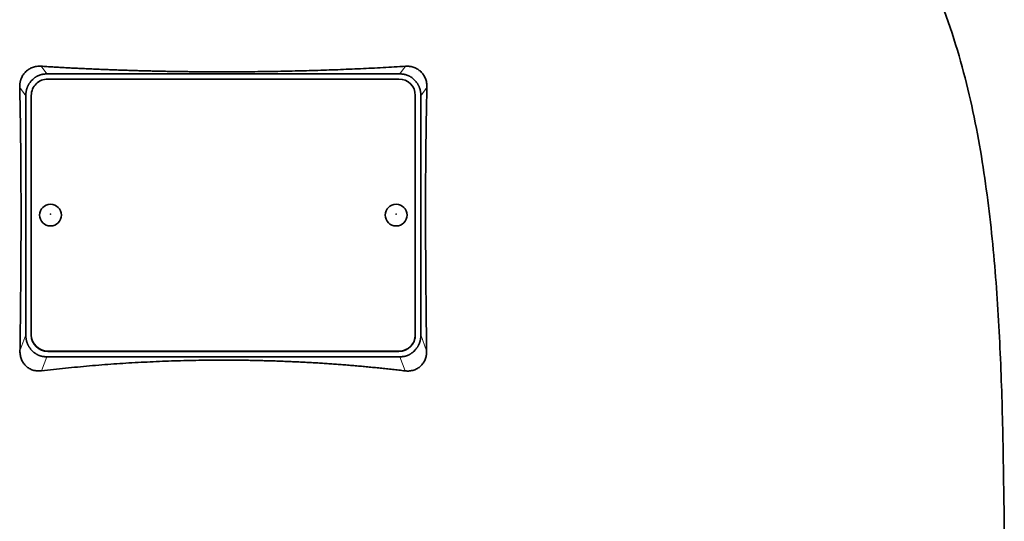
# Model space of a CAD drawing. Header units: millimetres. Extents: x 443 to 1328, y -1093 to 1340.
# Tile 24 of 28: x 1057 to 1236, y 615 to 707. Entities that reach past the tile are written whole.
import ezdxf

# ---------------------------------------------------------------- set-up
doc = ezdxf.new("R2010")
doc.units = ezdxf.units.MM
doc.layers.add('VSI344-454_TESTA', color=7, linetype='Continuous')

# ---------------------------------------------------------------- blocks, each defined once
blk = doc.blocks.new('SE3')
at = {"layer": 'VSI344-454_TESTA', "color": 4, "linetype": 'Continuous', "lineweight": 9}
for p, q in [((1061.89, 697.08), (1060.86, 698.48)), ((1127.28, 698.48), (1126.25, 697.08)), ((1058.07, 693.11), (1056.96, 694.62)), ((1131.18, 694.62), (1130.07, 693.11)), ((1057.01, 646.53), (1058.07, 649.45)), ((1130.07, 649.45), (1131.13, 646.53)), ((1062.07, 646.52), (1062.07, 646.45)), ((1126.07, 646.45), (1126.07, 646.52)), ((1060.95, 642.91), (1061.89, 645.47)), ((1126.25, 645.47), (1127.19, 642.91))]:
    blk.add_line(p, q, dxfattribs=at)
at = {"layer": 'VSI344-454_TESTA', "color": 7, "linetype": 'Continuous', "lineweight": 35}
for p, q in [((1061.89, 697.08), (1126.25, 697.08)), ((1059.33, 696.08), (1059.07, 695.82)), ((1126.07, 696.14), (1062.07, 696.14)), ((1129.07, 695.82), (1128.81, 696.08)), ((1058.07, 693.11), (1058.07, 649.45)), ((1059.07, 693.17), (1059.07, 649.49)), ((1129.07, 649.49), (1129.07, 693.17)), ((1130.07, 693.11), (1130.07, 649.45)), ((1059.07, 649.43), (1059.07, 649.49)), ((1129.07, 649.49), (1129.07, 649.43)), ((1059.07, 646.74), (1059.35, 646.45)), ((1062.07, 646.52), (1126.07, 646.52)), ((1062.07, 646.45), (1126.07, 646.45)), ((1128.79, 646.45), (1129.07, 646.74)), ((1061.89, 645.47), (1126.25, 645.47))]:
    blk.add_line(p, q, dxfattribs=at)
for centre, major_axis, start_param, end_param in [((1062.07, 693.17), (3, 0), 1.570796, 3.141593), ((1126.07, 693.17), (3, 0), 0, 1.570796), ((1062.07, 649.49), (-3, 0), 0, 1.570796), ((1062.07, 649.43), (3, 0), 3.141593, 4.712389), ((1126.07, 649.49), (-3, 0), 1.570796, 3.141593), ((1126.07, 649.43), (3, 0), 4.712389, 6.283185)]:
    blk.add_ellipse(centre, major_axis=major_axis, ratio=0.992546, start_param=start_param, end_param=end_param, dxfattribs=at)
for centre in [(1062.57, 671.33), (1125.57, 671.33)]:
    blk.add_ellipse(centre, major_axis=(2, 0), ratio=0.992546, dxfattribs=at)
at = {"layer": 'VSI344-454_TESTA', "color": 4, "linetype": 'Continuous', "lineweight": 9}
for centre in [(1062.57, 671.51), (1125.57, 671.51)]:
    blk.add_ellipse(centre, major_axis=(-0.0635, 0), ratio=0.992546, dxfattribs=at)
at = {"layer": 'VSI344-454_TESTA', "color": 7, "linetype": 'Continuous', "lineweight": 35}
for points, knots in [([(1209.33, 747.92), (1210.79, 743.06), (1214.75, 733.21), (1222.01, 718.06), (1228.2, 701.7), (1231.94, 685.18), (1234.16, 669.03), (1235.41, 653.06), (1236.08, 637.18), (1236.29, 623.41), (1236.42, 614.86), (1236.42, 611.51)], [0, 0, 0, 0, 0.117079, 0.240569, 0.360617, 0.476421, 0.590288, 0.703407, 0.816259, 0.929029, 1, 1, 1, 1]), ([(1056.96, 694.62), (1056.96, 694.69), (1056.95, 694.84), (1056.97, 695.05), (1056.99, 695.26), (1057.02, 695.47), (1057.06, 695.67), (1057.11, 695.87), (1057.17, 696.07), (1057.31, 696.43), (1057.57, 696.94), (1058.05, 697.51), (1058.53, 697.88), (1058.95, 698.12), (1059.3, 698.27), (1059.66, 698.38), (1060.05, 698.45), (1060.45, 698.49), (1060.73, 698.48), (1060.86, 698.48)], [0, 0, 0, 0, 0.035549, 0.070458, 0.104811, 0.138697, 0.172208, 0.205437, 0.238483, 0.271444, 0.392179, 0.509734, 0.62349, 0.681765, 0.74041, 0.802087, 0.865142, 0.932062, 1, 1, 1, 1]), ([(1060.86, 698.48), (1061.21, 698.46), (1061.91, 698.41), (1062.97, 698.35), (1064.02, 698.29), (1065.08, 698.23), (1066.14, 698.17), (1067.2, 698.12), (1068.26, 698.07), (1069.33, 698.02), (1070.39, 697.97), (1071.46, 697.92), (1072.53, 697.88), (1073.6, 697.84), (1074.67, 697.8), (1075.74, 697.76), (1076.82, 697.73), (1077.89, 697.69), (1078.97, 697.66), (1080.04, 697.63), (1081.12, 697.61), (1082.2, 697.58), (1083.28, 697.56), (1084.36, 697.54), (1085.43, 697.52), (1086.51, 697.51), (1087.59, 697.49), (1088.67, 697.48), (1089.75, 697.47), (1090.83, 697.46), (1091.91, 697.46), (1092.99, 697.45), (1094.41, 697.45), (1096.16, 697.46), (1098.25, 697.47), (1100.34, 697.49), (1102.44, 697.52), (1104.53, 697.55), (1106.62, 697.6), (1108.7, 697.65), (1110.79, 697.71), (1112.87, 697.78), (1114.94, 697.85), (1117.01, 697.94), (1119.08, 698.03), (1121.14, 698.13), (1123.19, 698.24), (1125.24, 698.35), (1126.6, 698.44), (1127.28, 698.48)], [0, 0, 0, 0, 0.016211, 0.032418, 0.048618, 0.064813, 0.081003, 0.097187, 0.113366, 0.129539, 0.145707, 0.161869, 0.178026, 0.194178, 0.210323, 0.226464, 0.242598, 0.258728, 0.274851, 0.29097, 0.307082, 0.323189, 0.339291, 0.355387, 0.371478, 0.387563, 0.403642, 0.419716, 0.435784, 0.451847, 0.467904, 0.483956, 0.500002, 0.531096, 0.562211, 0.593346, 0.624503, 0.65568, 0.686878, 0.718097, 0.749337, 0.780598, 0.811879, 0.843181, 0.874504, 0.905847, 0.937211, 0.968595, 1, 1, 1, 1]), ([(1127.28, 698.48), (1127.35, 698.48), (1127.48, 698.49), (1127.69, 698.48), (1127.9, 698.47), (1128.16, 698.44), (1128.48, 698.38), (1128.84, 698.27), (1129.19, 698.12), (1129.61, 697.88), (1130.09, 697.51), (1130.57, 696.94), (1130.86, 696.37), (1131.04, 695.87), (1131.13, 695.47), (1131.18, 695.05), (1131.18, 694.76), (1131.18, 694.62)], [0, 0, 0, 0, 0.03415, 0.067958, 0.101516, 0.134917, 0.197958, 0.259657, 0.318285, 0.37658, 0.490339, 0.607904, 0.728718, 0.794673, 0.861368, 0.929571, 1, 1, 1, 1]), ([(1057.01, 646.53), (1057.02, 647.23), (1057.04, 648.6), (1057.06, 650.65), (1057.09, 652.67), (1057.11, 654.65), (1057.13, 657.25), (1057.16, 660.42), (1057.18, 664.14), (1057.2, 667.73), (1057.2, 670.94), (1057.2, 673.8), (1057.19, 676.33), (1057.18, 678.81), (1057.17, 681.23), (1057.14, 683.6), (1057.12, 685.92), (1057.08, 688.18), (1057.05, 690.38), (1057.01, 692.52), (1056.97, 693.93), (1056.96, 694.62)], [0, 0, 0, 0, 0.042884, 0.085115, 0.126688, 0.167598, 0.207845, 0.287396, 0.364258, 0.438438, 0.509943, 0.563651, 0.616305, 0.667913, 0.718481, 0.768017, 0.816527, 0.864002, 0.910419, 0.955757, 1, 1, 1, 1]), ([(1131.18, 694.62), (1131.17, 694.25), (1131.16, 693.52), (1131.13, 692.4), (1131.11, 691.27), (1131.09, 690.12), (1131.07, 688.96), (1131.05, 687.78), (1131.03, 686.59), (1131.02, 685.38), (1131, 684.15), (1130.97, 681.43), (1130.94, 677.08), (1130.93, 671.21), (1130.95, 665.21), (1130.98, 660.22), (1131.02, 656.12), (1131.05, 653.01), (1131.09, 649.8), (1131.12, 647.63), (1131.13, 646.53)], [0, 0, 0, 0, 0.02336, 0.047015, 0.070963, 0.095203, 0.119731, 0.144544, 0.169639, 0.195013, 0.220662, 0.246585, 0.366346, 0.49242, 0.612327, 0.739264, 0.80163, 0.865878, 0.932007, 1, 1, 1, 1]), ([(1060.95, 642.91), (1060.89, 642.9), (1060.75, 642.89), (1060.54, 642.88), (1060.34, 642.88), (1060.07, 642.89), (1059.75, 642.94), (1059.25, 643.06), (1058.69, 643.31), (1058.1, 643.74), (1057.62, 644.3), (1057.32, 644.85), (1057.16, 645.33), (1057.07, 645.71), (1057.01, 646.12), (1057.01, 646.4), (1057.01, 646.53)], [0, 0, 0, 0, 0.034295, 0.068252, 0.101955, 0.13549, 0.200043, 0.26353, 0.385465, 0.503768, 0.621447, 0.741636, 0.803924, 0.867307, 0.933144, 1, 1, 1, 1]), ([(1131.13, 646.53), (1131.13, 646.46), (1131.13, 646.33), (1131.12, 646.12), (1131.1, 645.91), (1131.06, 645.65), (1130.98, 645.33), (1130.86, 644.96), (1130.7, 644.62), (1130.44, 644.21), (1130.05, 643.74), (1129.46, 643.31), (1128.89, 643.06), (1128.4, 642.94), (1128, 642.88), (1127.6, 642.87), (1127.32, 642.89), (1127.19, 642.91)], [0, 0, 0, 0, 0.033557, 0.066787, 0.099773, 0.132599, 0.195864, 0.258046, 0.318335, 0.378144, 0.495718, 0.614111, 0.73627, 0.799835, 0.864479, 0.931713, 1, 1, 1, 1]), ([(1127.19, 642.91), (1126.81, 642.95), (1126.06, 643.04), (1124.93, 643.17), (1123.8, 643.29), (1122.67, 643.41), (1121.54, 643.52), (1120.4, 643.63), (1119.27, 643.74), (1118.13, 643.84), (1116.99, 643.93), (1115.85, 644.03), (1114.71, 644.11), (1113.57, 644.19), (1112.43, 644.27), (1111.29, 644.34), (1110.14, 644.41), (1109, 644.47), (1107.85, 644.53), (1106.7, 644.58), (1105.56, 644.63), (1104.41, 644.68), (1103.26, 644.72), (1102.11, 644.75), (1100.96, 644.78), (1099.82, 644.81), (1098.67, 644.83), (1097.52, 644.84), (1096.37, 644.86), (1095.22, 644.86), (1093.71, 644.87), (1091.85, 644.86), (1089.63, 644.83), (1087.41, 644.79), (1085.18, 644.73), (1082.96, 644.65), (1080.75, 644.55), (1078.53, 644.44), (1076.32, 644.31), (1074.11, 644.16), (1071.9, 644), (1069.7, 643.81), (1067.51, 643.61), (1065.32, 643.4), (1063.13, 643.16), (1061.68, 642.99), (1060.95, 642.91)], [0, 0, 0, 0, 0.017368, 0.034723, 0.052068, 0.069401, 0.086724, 0.104036, 0.121338, 0.13863, 0.155913, 0.173186, 0.19045, 0.207705, 0.224952, 0.242191, 0.259422, 0.276645, 0.293862, 0.311071, 0.328273, 0.34547, 0.36266, 0.379845, 0.397024, 0.414198, 0.431367, 0.448532, 0.465693, 0.48285, 0.500003, 0.533168, 0.566348, 0.599545, 0.63276, 0.665997, 0.699257, 0.732542, 0.765855, 0.799198, 0.832572, 0.865981, 0.899426, 0.93291, 0.966434, 1, 1, 1, 1])]:
    blk.add_open_spline(points, degree=3, knots=knots, dxfattribs=at)
for points in [[(1061.89, 697.08), (1060.38, 697.08), (1059.33, 696.08)], [(1128.81, 696.08), (1127.76, 697.08), (1126.25, 697.08)], [(1059.07, 695.82), (1058.07, 694.69), (1058.07, 693.11)], [(1130.07, 693.11), (1130.07, 694.69), (1129.07, 695.82)], [(1058.07, 649.45), (1058.07, 647.87), (1059.07, 646.74)], [(1129.07, 646.74), (1130.07, 647.86), (1130.07, 649.45)], [(1059.35, 646.45), (1060.39, 645.47), (1061.89, 645.47)], [(1126.25, 645.47), (1127.75, 645.47), (1128.79, 646.45)]]:
    blk.add_open_spline(points, degree=2, dxfattribs=at)

msp = doc.modelspace()

# ---------------------------------------------------------------- block references
msp.add_blockref('SE3', (0, 0))

doc.saveas('drawing.dxf')
